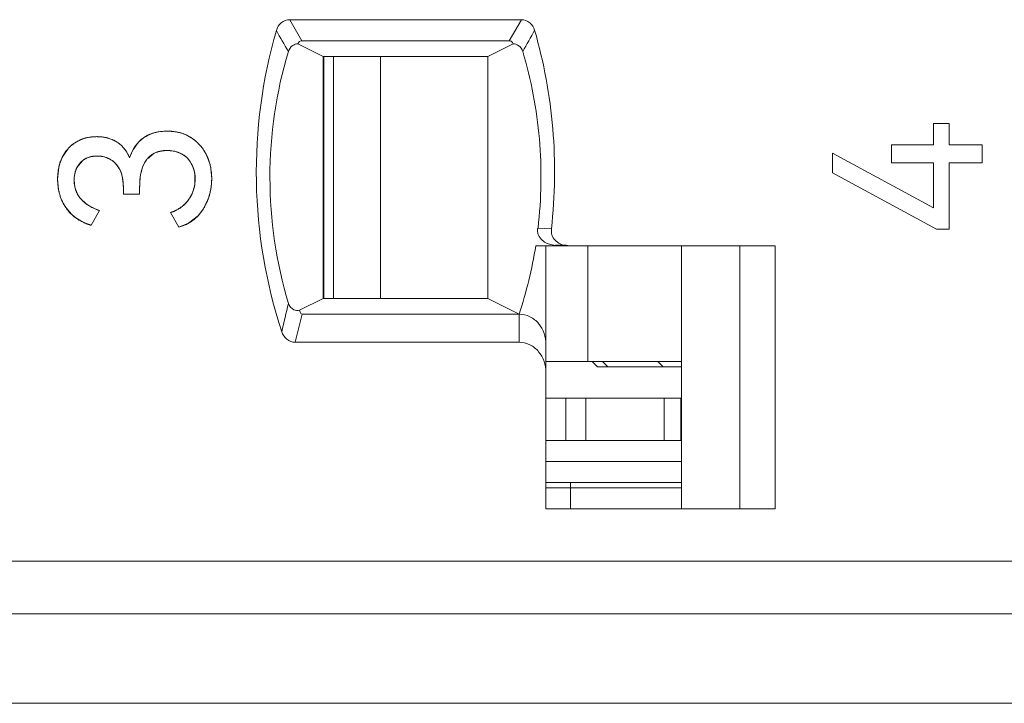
# Model space of a CAD drawing. Header units: millimetres. Extents: x 0 to 427, y 0 to 299.
# Tile 30 of 54: x 161 to 170, y 225 to 231. Entities that reach past the tile are written whole.
import ezdxf

# ---------------------------------------------------------------- set-up
doc = ezdxf.new("R2010")
doc.units = ezdxf.units.MM
doc.header["$LTSCALE"] = 23.1
doc.header["$MEASUREMENT"] = 0
doc.layers.get('0').update_dxf_attribs({"lineweight": 18})
for name, color, linetype in [('1_27', 7, 'Continuous'), ('1_35', 7, 'Continuous'), ('1_45', 7, 'Continuous'), ('1_6', 7, 'Continuous')]:
    doc.layers.add(name, color=color, linetype=linetype)

msp = doc.modelspace()

# ---------------------------------------------------------------- linework, layer by layer
at = {"color": 0, "linetype": 'Continuous', "lineweight": 0}
for p, q in [((161.8359, 230.1752), (161.886, 230.1878)), ((161.886, 230.1878), (161.9746, 230.1956)), ((161.9746, 230.1956), (162.0629, 230.1879)), ((162.0629, 230.1879), (162.1133, 230.1754)), ((169.2584, 230.2694), (169.4078, 230.2694)), ((169.2584, 230.0656), (169.2584, 230.2694)), ((169.4078, 230.2694), (169.4078, 230.0656)), ((161.1107, 230.0936), (161.1682, 230.1209)), ((161.1992, 230.1305), (161.3052, 230.1432)), ((161.3052, 230.1432), (161.3748, 230.1375)), ((161.7013, 230.0896), (161.7495, 230.1326)), ((161.7495, 230.1326), (161.8359, 230.1752)), ((160.9794, 229.9527), (161.0355, 230.0326)), ((161.542, 230.0562), (161.5836, 230.0058)), ((161.5836, 230.0058), (161.6175, 229.9415)), ((161.6561, 230.028), (161.6878, 230.0739)), ((161.8784, 229.997), (161.85, 229.9847)), ((161.9348, 230.0093), (161.8885, 230.0002)), ((161.9726, 230.0113), (161.9625, 230.0111)), ((162.0322, 230.0065), (161.9726, 230.0113)), ((162.1158, 229.9773), (162.0526, 230.0023)), ((168.8606, 230.0656), (169.2584, 230.0656)), ((168.8606, 229.8929), (168.8606, 230.0656)), ((169.4078, 230.0656), (169.7221, 230.0656)), ((169.7221, 230.0656), (169.7221, 229.8929)), ((160.9533, 229.8889), (160.9794, 229.9527)), ((161.1687, 229.9142), (161.1164, 229.8495)), ((161.3495, 229.9559), (161.2902, 229.9584)), ((161.4509, 229.9166), (161.3768, 229.9505)), ((161.85, 229.9847), (161.7861, 229.933)), ((162.3481, 229.9686), (162.3815, 229.8781)), ((169.2584, 229.4661), (168.2999, 229.9861)), ((168.2999, 229.7979), (168.2999, 229.9861)), ((160.9326, 229.7397), (160.9442, 229.854)), ((161.1164, 229.8495), (161.0965, 229.7943)), ((161.4966, 229.8733), (161.4738, 229.8981)), ((162.2278, 229.8285), (162.2122, 229.8707)), ((162.3895, 229.8402), (162.3975, 229.7435)), ((169.2584, 229.8929), (168.8606, 229.8929)), ((169.2584, 229.4661), (169.2584, 229.8929)), ((169.7221, 229.8929), (169.4078, 229.8929)), ((169.4078, 229.8929), (169.4078, 229.2643)), ((160.9419, 229.6376), (160.9326, 229.7397)), ((161.0898, 229.73), (161.0968, 229.6632)), ((161.0965, 229.7943), (161.0904, 229.7507)), ((161.5574, 229.6659), (161.55, 229.7471)), ((162.2368, 229.688), (162.2363, 229.7901)), ((168.2999, 229.7979), (169.2875, 229.2643)), ((161.0968, 229.6632), (161.1173, 229.6047)), ((161.5574, 229.598), (161.5574, 229.6659)), ((161.7126, 229.6562), (161.7126, 229.5961)), ((161.1519, 229.5524), (161.1993, 229.5077)), ((161.7126, 229.5961), (161.5574, 229.598)), ((162.3619, 229.5466), (162.318, 229.4574)), ((161.0645, 229.4067), (161.0131, 229.4651)), ((161.1993, 229.5077), (161.2588, 229.4705)), ((161.2508, 229.3012), (161.3304, 229.4409)), ((161.2588, 229.4705), (161.3304, 229.4409)), ((162.318, 229.4574), (162.2792, 229.4043)), ((162.0056, 229.4215), (162.0852, 229.2818)), ((162.2595, 229.3828), (162.1779, 229.3204)), ((162.1779, 229.3204), (162.0852, 229.2818)), ((169.4078, 229.2643), (169.2875, 229.2643))]:
    msp.add_line(p, q, dxfattribs=at)
at = {"color": 7, "linetype": 'Continuous', "lineweight": 0}
msp.add_line((112.9683, 224.7554), (209.5648, 224.7554), dxfattribs=at)
at = {"color": 0, "linetype": 'Continuous', "lineweight": 0}
for centre, radius, start, end in [((161.2888, 229.7973), 0.3457, 120.99997, 137.11039), ((161.286, 229.7927), 0.3488, 104.41491, 109.74637), ((161.3156, 229.7873), 0.3552, 75.32345, 80.39287), ((161.3194, 229.8031), 0.3389, 72.58494, 75.28185), ((161.3197, 229.8038), 0.3381, 69.59014, 72.58604), ((161.3232, 229.8126), 0.3287, 58.82337, 69.63844), ((161.9554, 229.8578), 0.344, 137.62359, 141.0718), ((161.995, 229.8063), 0.3875, 68.50676, 72.23662), ((161.9989, 229.8154), 0.3777, 57.37494, 68.54485), ((161.9983, 229.8155), 0.3779, 51.70152, 57.30197), ((161.9871, 229.8012), 0.3961, 47.16581, 51.71036), ((161.9796, 229.7929), 0.4072, 45.14671, 47.17794), ((162.0283, 229.8105), 0.4312, 153.97393, 162.31498), ((162.0175, 229.8156), 0.4193, 152.05273, 153.95544), ((162.0089, 229.8202), 0.4095, 149.49886, 152.05599), ((161.9513, 229.7869), 0.2223, 106.39398, 109.11883), ((161.9695, 229.6905), 0.3207, 94.76018, 96.22023), ((161.9711, 229.6717), 0.3396, 93.28301, 94.75951), ((161.9724, 229.6485), 0.3628, 91.57087, 93.27972), ((161.9829, 229.7154), 0.2953, 76.34937, 80.38255), ((161.9698, 229.7834), 0.4209, 37.74566, 45.11987), ((161.9619, 229.777), 0.4311, 34.96467, 37.7683), ((161.9595, 229.7753), 0.434, 31.33741, 34.9651), ((161.9602, 229.7757), 0.4332, 26.43538, 31.34118), ((161.292, 229.7611), 0.1965, 120.00742, 128.82935), ((161.313, 229.7), 0.2586, 75.71008, 81.87591), ((161.3247, 229.7371), 0.2194, 47.22115, 54.90907), ((161.3704, 229.7614), 0.4362, 165.1186, 167.74641), ((161.3461, 229.7678), 0.411, 162.87738, 165.11325), ((161.9707, 229.7586), 0.2662, 24.90363, 29.22876), ((161.9249, 229.7414), 0.3152, 11.51694, 16.03646), ((161.8957, 229.7546), 0.5012, 9.84201, 14.26635), ((161.4209, 229.7299), 0.3311, 176.39762, 179.99231), ((161.9144, 229.7392), 0.326, 8.97293, 11.52952), ((161.8149, 229.7457), 0.5826, 350.27643, 359.7788), ((161.4304, 229.731), 0.4974, 190.82924, 194.07814), ((161.9106, 229.7363), 0.3298, 337.18608, 351.56659), ((161.8329, 229.7428), 0.5644, 346.9481, 349.33793), ((161.8273, 229.7439), 0.5701, 349.33536, 350.24952), ((161.3474, 229.719), 0.2569, 206.40725, 220.43819), ((161.8667, 229.733), 0.5291, 339.37279, 340.18045), ((161.8507, 229.7384), 0.5461, 340.21122, 346.97381), ((161.904, 229.7424), 0.3366, 287.55818, 294.52059), ((161.8989, 229.7539), 0.3492, 294.49665, 298.65341), ((161.8967, 229.7581), 0.354, 298.65087, 303.65963), ((161.8972, 229.7574), 0.3531, 303.65466, 308.258), ((161.9026, 229.7507), 0.3445, 308.24089, 315.19484), ((161.3602, 229.7235), 0.4333, 226.96725, 231.56523), ((161.3777, 229.7458), 0.4617, 231.58762, 238.89483), ((161.3854, 229.7581), 0.4762, 238.85918, 239.85862), ((161.3875, 229.7616), 0.4803, 239.86063, 242.54544), ((161.9725, 229.6655), 0.4029, 315.43075, 319.58525), ((161.3889, 229.7643), 0.4834, 242.5443, 245.71035), ((161.3862, 229.7579), 0.4763, 245.68754, 253.48739)]:
    msp.add_arc(centre, radius, start, end, dxfattribs=at)
for points, knots in [([(161.9746, 230.1956), (161.9634, 230.1956), (161.9415, 230.1949), (161.9101, 230.192), (161.885, 230.1879), (161.8655, 230.1836), (161.8513, 230.1799), (161.8374, 230.1757), (161.8238, 230.1711), (161.8106, 230.1659), (161.7998, 230.1612), (161.7914, 230.1571), (161.7852, 230.154), (161.779, 230.1507), (161.774, 230.1479), (161.7699, 230.1456), (161.767, 230.1438), (161.764, 230.142), (161.7611, 230.1402), (161.7586, 230.1387), (161.7567, 230.1374), (161.7552, 230.1365), (161.754, 230.1357), (161.7531, 230.135), (161.7523, 230.1345), (161.7516, 230.134), (161.751, 230.1336), (161.7506, 230.1333), (161.7503, 230.1331), (161.75, 230.1329), (161.7498, 230.1328), (161.7497, 230.1327), (161.7496, 230.1326), (161.7495, 230.1326), (161.7495, 230.1326), (161.7495, 230.1326)], [0, 0, 0, 0, 0.125, 0.25, 0.375, 0.437501, 0.500001, 0.562501, 0.625001, 0.687501, 0.750001, 0.781251, 0.812501, 0.843751, 0.875001, 0.890626, 0.906251, 0.921876, 0.937501, 0.953126, 0.960939, 0.968751, 0.976564, 0.98047, 0.984376, 0.988282, 0.992189, 0.994142, 0.996095, 0.997071, 0.998048, 0.999025, 0.999513, 0.999757, 1, 1, 1, 1]), ([(162.2025, 230.1335), (162.1945, 230.1387), (162.1781, 230.1484), (162.1524, 230.161), (162.1301, 230.1699), (162.1117, 230.176), (162.0975, 230.1801), (162.0832, 230.1838), (162.0685, 230.1869), (162.0536, 230.1896), (162.0409, 230.1914), (162.0306, 230.1926), (162.0228, 230.1934), (162.0149, 230.1941), (162.0083, 230.1945), (162.003, 230.1948), (161.999, 230.195), (161.995, 230.1952), (161.9909, 230.1953), (161.9875, 230.1954), (161.9848, 230.1955), (161.9828, 230.1955), (161.9811, 230.1955), (161.9797, 230.1956), (161.9787, 230.1956), (161.9777, 230.1956), (161.9768, 230.1956), (161.9761, 230.1956), (161.9757, 230.1956), (161.9754, 230.1956), (161.9751, 230.1956), (161.9749, 230.1956), (161.9747, 230.1956), (161.9747, 230.1956), (161.9746, 230.1956), (161.9746, 230.1956)], [0, 0, 0, 0, 0.125, 0.25, 0.375, 0.437501, 0.500001, 0.562501, 0.625001, 0.687501, 0.750001, 0.781251, 0.812501, 0.843751, 0.875001, 0.890626, 0.906251, 0.921876, 0.937501, 0.953126, 0.960939, 0.968751, 0.976564, 0.98047, 0.984376, 0.988282, 0.992189, 0.994142, 0.996095, 0.997071, 0.998048, 0.999025, 0.999513, 0.999757, 1, 1, 1, 1]), ([(161.3052, 230.1432), (161.2913, 230.1432), (161.2641, 230.142), (161.2254, 230.1369), (161.1948, 230.1297), (161.1713, 230.1222), (161.1542, 230.1157), (161.1376, 230.1084), (161.1215, 230.1002), (161.1059, 230.0911), (161.0933, 230.0828), (161.0835, 230.0757), (161.0763, 230.0702), (161.0691, 230.0645), (161.0633, 230.0595), (161.0587, 230.0555), (161.0553, 230.0524), (161.0519, 230.0492), (161.0486, 230.046), (161.0458, 230.0433), (161.0436, 230.0411), (161.042, 230.0394), (161.0406, 230.038), (161.0395, 230.0369), (161.0387, 230.036), (161.0379, 230.0352), (161.0372, 230.0344), (161.0367, 230.0339), (161.0364, 230.0335), (161.0361, 230.0332), (161.0359, 230.033), (161.0357, 230.0328), (161.0356, 230.0327), (161.0355, 230.0326), (161.0355, 230.0326), (161.0355, 230.0326), (161.0355, 230.0326)], [0, 0, 0, 0, 0.125, 0.25, 0.375, 0.437501, 0.500001, 0.562501, 0.625001, 0.687501, 0.750001, 0.781251, 0.812501, 0.843751, 0.875001, 0.890626, 0.906251, 0.921876, 0.937501, 0.953126, 0.960939, 0.968751, 0.976564, 0.98047, 0.984376, 0.988282, 0.992189, 0.994142, 0.996095, 0.997071, 0.998048, 0.999025, 0.999513, 0.999757, 0.999997, 1, 1, 1, 1]), ([(161.4934, 230.0938), (161.4866, 230.0979), (161.4727, 230.1056), (161.4512, 230.1157), (161.4325, 230.1228), (161.4172, 230.1276), (161.4056, 230.1309), (161.3937, 230.1338), (161.3817, 230.1363), (161.3694, 230.1384), (161.359, 230.1399), (161.3507, 230.1408), (161.3443, 230.1415), (161.3379, 230.142), (161.3325, 230.1424), (161.3282, 230.1426), (161.325, 230.1428), (161.3217, 230.1429), (161.3184, 230.143), (161.3157, 230.1431), (161.3135, 230.1431), (161.3118, 230.1431), (161.3104, 230.1432), (161.3093, 230.1432), (161.3085, 230.1432), (161.3077, 230.1432), (161.307, 230.1432), (161.3064, 230.1432), (161.3061, 230.1432), (161.3058, 230.1432), (161.3056, 230.1432), (161.3054, 230.1432), (161.3053, 230.1432), (161.3052, 230.1432), (161.3052, 230.1432), (161.3052, 230.1432)], [0, 0, 0, 0, 0.125, 0.25, 0.375, 0.4375, 0.500001, 0.562501, 0.625001, 0.687501, 0.750001, 0.781251, 0.812501, 0.843751, 0.875001, 0.890626, 0.906251, 0.921876, 0.937501, 0.953126, 0.960939, 0.968751, 0.976564, 0.98047, 0.984376, 0.988282, 0.992189, 0.994142, 0.996095, 0.997071, 0.998048, 0.999024, 0.999513, 0.999757, 1, 1, 1, 1]), ([(161.6175, 229.9415), (161.6139, 229.95), (161.6064, 229.9666), (161.594, 229.9898), (161.5825, 230.0078), (161.5728, 230.0213), (161.5652, 230.031), (161.5573, 230.0403), (161.5491, 230.0492), (161.5406, 230.0577), (161.5332, 230.0644), (161.5272, 230.0696), (161.5226, 230.0734), (161.5179, 230.077), (161.5139, 230.08), (161.5107, 230.0823), (161.5083, 230.084), (161.5059, 230.0857), (161.5034, 230.0874), (161.5014, 230.0888), (161.4997, 230.0898), (161.4984, 230.0906), (161.4974, 230.0913), (161.4966, 230.0918), (161.4959, 230.0922), (161.4953, 230.0926), (161.4948, 230.0929), (161.4943, 230.0932), (161.4941, 230.0934), (161.4939, 230.0935), (161.4937, 230.0936), (161.4936, 230.0937), (161.4935, 230.0937), (161.4934, 230.0938), (161.4934, 230.0938), (161.4934, 230.0938), (161.4934, 230.0938)], [0, 0, 0, 0, 0.125, 0.25, 0.375, 0.437501, 0.500001, 0.562501, 0.625001, 0.687501, 0.750001, 0.781251, 0.812501, 0.843751, 0.875001, 0.890626, 0.906251, 0.921876, 0.937501, 0.953126, 0.960939, 0.968751, 0.976564, 0.98047, 0.984376, 0.988282, 0.992189, 0.994142, 0.996095, 0.997072, 0.998048, 0.999025, 0.999513, 0.999757, 0.999996, 1, 1, 1, 1]), ([(162.3481, 229.9686), (162.344, 229.9772), (162.3352, 229.9939), (162.3207, 230.0177), (162.3073, 230.0365), (162.2959, 230.0509), (162.287, 230.0613), (162.2777, 230.0715), (162.2681, 230.0813), (162.2581, 230.0908), (162.2494, 230.0985), (162.2423, 230.1044), (162.2369, 230.1088), (162.2314, 230.1131), (162.2267, 230.1167), (162.223, 230.1194), (162.2201, 230.1215), (162.2172, 230.1236), (162.2143, 230.1256), (162.2119, 230.1273), (162.2099, 230.1286), (162.2085, 230.1296), (162.2072, 230.1304), (162.2062, 230.131), (162.2055, 230.1315), (162.2047, 230.132), (162.2041, 230.1324), (162.2036, 230.1328), (162.2033, 230.133), (162.2031, 230.1331), (162.2029, 230.1332), (162.2027, 230.1333), (162.2026, 230.1334), (162.2025, 230.1334), (162.2025, 230.1335), (162.2025, 230.1335)], [0, 0, 0, 0, 0.125, 0.25, 0.375, 0.437501, 0.500001, 0.562501, 0.625001, 0.687501, 0.750001, 0.781251, 0.812501, 0.843751, 0.875001, 0.890626, 0.906251, 0.921876, 0.937501, 0.953126, 0.960939, 0.968751, 0.976564, 0.98047, 0.984376, 0.988282, 0.992189, 0.994142, 0.996095, 0.997071, 0.998048, 0.999025, 0.999513, 0.999757, 1, 1, 1, 1]), ([(161.0355, 230.0326), (161.0269, 230.0234), (161.0108, 230.0042), (160.9899, 229.9732), (160.9752, 229.9455), (160.965, 229.9222), (160.9582, 229.9042), (160.9521, 229.8856), (160.9469, 229.8665), (160.9425, 229.8467), (160.9395, 229.8299), (160.9375, 229.8161), (160.9362, 229.8056), (160.9351, 229.7949), (160.9343, 229.786), (160.9338, 229.7787), (160.9335, 229.7733), (160.9332, 229.7677), (160.933, 229.7622), (160.9328, 229.7576), (160.9327, 229.7538), (160.9327, 229.751), (160.9326, 229.7487), (160.9326, 229.7468), (160.9326, 229.7454), (160.9326, 229.7439), (160.9326, 229.7428), (160.9326, 229.7418), (160.9326, 229.7412), (160.9326, 229.7407), (160.9326, 229.7404), (160.9326, 229.7401), (160.9326, 229.7399), (160.9326, 229.7398), (160.9326, 229.7397), (160.9326, 229.7397)], [0, 0, 0, 0, 0.125, 0.25, 0.375, 0.437501, 0.500001, 0.562501, 0.625001, 0.687501, 0.750001, 0.781251, 0.812501, 0.843751, 0.875001, 0.890626, 0.906251, 0.921876, 0.937501, 0.953126, 0.960939, 0.968751, 0.976564, 0.98047, 0.984376, 0.988282, 0.992189, 0.994142, 0.996095, 0.997072, 0.998048, 0.999025, 0.999513, 0.999757, 1, 1, 1, 1]), ([(161.7126, 229.6562), (161.7126, 229.6858), (161.7153, 229.7412), (161.7275, 229.8134), (161.7444, 229.8642), (161.762, 229.8994), (161.7773, 229.923), (161.7945, 229.9438), (161.8138, 229.9618), (161.8352, 229.9771), (161.8546, 229.9875), (161.8712, 229.9944), (161.8842, 229.9989), (161.8976, 230.0027), (161.9092, 230.0053), (161.9188, 230.0071), (161.9261, 230.0082), (161.9335, 230.0091), (161.9411, 230.0099), (161.9475, 230.0104), (161.9527, 230.0107), (161.9566, 230.0109), (161.9599, 230.0111), (161.9625, 230.0111), (161.9645, 230.0112), (161.9665, 230.0112), (161.9682, 230.0113), (161.9695, 230.0113), (161.9704, 230.0113), (161.9711, 230.0113), (161.9716, 230.0113), (161.972, 230.0113), (161.9723, 230.0113), (161.9724, 230.0113), (161.9726, 230.0113), (161.9726, 230.0113), (161.9726, 230.0113)], [0, 0, 0, 0, 0.125, 0.25, 0.375, 0.4375, 0.5, 0.5625, 0.625, 0.6875, 0.75, 0.78125, 0.8125, 0.84375, 0.875, 0.890625, 0.90625, 0.921875, 0.9375, 0.953125, 0.960938, 0.96875, 0.976563, 0.980469, 0.984375, 0.988282, 0.992188, 0.994141, 0.996094, 0.997071, 0.998047, 0.999024, 0.999512, 0.999756, 0.999997, 1, 1, 1, 1]), ([(161.9726, 230.0113), (161.9831, 230.0113), (162.0035, 230.0105), (162.0325, 230.0069), (162.0552, 230.0019), (162.0724, 229.9967), (162.085, 229.9922), (162.0971, 229.9872), (162.1087, 229.9815), (162.1199, 229.9752), (162.1289, 229.9695), (162.1359, 229.9646), (162.1411, 229.9607), (162.1461, 229.9568), (162.1502, 229.9534), (162.1534, 229.9505), (162.1558, 229.9484), (162.1582, 229.9462), (162.1605, 229.944), (162.1624, 229.9421), (162.164, 229.9406), (162.1651, 229.9394), (162.166, 229.9384), (162.1668, 229.9376), (162.1674, 229.9371), (162.1679, 229.9365), (162.1684, 229.936), (162.1688, 229.9356), (162.169, 229.9353), (162.1692, 229.9351), (162.1693, 229.935), (162.1694, 229.9349), (162.1695, 229.9348), (162.1695, 229.9347), (162.1696, 229.9347), (162.1696, 229.9347)], [0, 0, 0, 0, 0.125, 0.25, 0.375, 0.437501, 0.500001, 0.562501, 0.625001, 0.687501, 0.750001, 0.781251, 0.812501, 0.843751, 0.875001, 0.890626, 0.906251, 0.921876, 0.937501, 0.953126, 0.960939, 0.968751, 0.976564, 0.98047, 0.984376, 0.988282, 0.992189, 0.994142, 0.996095, 0.997072, 0.998048, 0.999025, 0.999513, 0.999757, 1, 1, 1, 1]), ([(161.148, 229.8949), (161.1528, 229.9002), (161.163, 229.9102), (161.1796, 229.9232), (161.1947, 229.9324), (161.2074, 229.9387), (161.2173, 229.943), (161.2275, 229.9467), (161.2381, 229.95), (161.249, 229.9527), (161.2585, 229.9546), (161.2661, 229.9558), (161.272, 229.9567), (161.2779, 229.9573), (161.283, 229.9578), (161.287, 229.9581), (161.2901, 229.9583), (161.2932, 229.9585), (161.2963, 229.9586), (161.2989, 229.9587), (161.301, 229.9588), (161.3026, 229.9588), (161.3039, 229.9588), (161.305, 229.9589), (161.3058, 229.9589), (161.3066, 229.9589), (161.3073, 229.9589), (161.3078, 229.9589), (161.3081, 229.9589), (161.3084, 229.9589), (161.3086, 229.9589), (161.3088, 229.9589), (161.3089, 229.9589), (161.3089, 229.9589), (161.309, 229.9589), (161.309, 229.9589)], [0, 0, 0, 0, 0.125, 0.25, 0.375, 0.437501, 0.500001, 0.562501, 0.625001, 0.687501, 0.750001, 0.781251, 0.812501, 0.843751, 0.875001, 0.890626, 0.906251, 0.921876, 0.937501, 0.953126, 0.960939, 0.968751, 0.976564, 0.98047, 0.984376, 0.988282, 0.992189, 0.994142, 0.996095, 0.997071, 0.998048, 0.999025, 0.999513, 0.999757, 1, 1, 1, 1]), ([(161.2902, 229.9584), (161.2651, 229.957), (161.2317, 229.9506), (161.2013, 229.9357), (161.1937, 229.9313)], [0, 0, 0, 0, 0.739284, 1, 1, 1, 1]), ([(161.309, 229.9589), (161.318, 229.9589), (161.3358, 229.9581), (161.3611, 229.9546), (161.3812, 229.9497), (161.3967, 229.9447), (161.408, 229.9403), (161.419, 229.9353), (161.4297, 229.9298), (161.4401, 229.9237), (161.4485, 229.9181), (161.4551, 229.9133), (161.46, 229.9096), (161.4648, 229.9057), (161.4687, 229.9024), (161.4718, 229.8996), (161.4741, 229.8975), (161.4764, 229.8954), (161.4786, 229.8932), (161.4805, 229.8914), (161.482, 229.8899), (161.4831, 229.8888), (161.484, 229.8878), (161.4847, 229.8871), (161.4853, 229.8865), (161.4858, 229.8859), (161.4863, 229.8854), (161.4867, 229.8851), (161.4869, 229.8848), (161.4871, 229.8846), (161.4872, 229.8845), (161.4873, 229.8844), (161.4874, 229.8843), (161.4874, 229.8842), (161.4875, 229.8842), (161.4875, 229.8842)], [0, 0, 0, 0, 0.125, 0.25, 0.375001, 0.437501, 0.500001, 0.562501, 0.625001, 0.687501, 0.750001, 0.781251, 0.812501, 0.843751, 0.875001, 0.890626, 0.906251, 0.921876, 0.937501, 0.953126, 0.960939, 0.968751, 0.976564, 0.98047, 0.984376, 0.988283, 0.992189, 0.994142, 0.996095, 0.997072, 0.998048, 0.999025, 0.999513, 0.999757, 1, 1, 1, 1]), ([(161.7861, 229.933), (161.7832, 229.9296), (161.7225, 229.8545), (161.7126, 229.7476), (161.7126, 229.6562)], [0, 0, 0, 0, 0.046857, 1, 1, 1, 1]), ([(162.203, 229.8886), (162.1937, 229.9052), (162.1691, 229.9395), (162.1357, 229.9658), (162.1158, 229.9773)], [0, 0, 0, 0, 0.453553, 1, 1, 1, 1]), ([(162.1696, 229.9347), (162.1755, 229.9283), (162.1865, 229.9151), (162.2009, 229.8942), (162.2111, 229.8758), (162.2181, 229.8604), (162.2228, 229.8486), (162.2269, 229.8365), (162.2305, 229.8241), (162.2336, 229.8114), (162.2356, 229.8006), (162.237, 229.7918), (162.2379, 229.7851), (162.2387, 229.7784), (162.2392, 229.7727), (162.2395, 229.7681), (162.2398, 229.7646), (162.24, 229.7612), (162.2401, 229.7577), (162.2402, 229.7547), (162.2403, 229.7524), (162.2403, 229.7506), (162.2403, 229.7491), (162.2404, 229.7479), (162.2404, 229.7471), (162.2404, 229.7462), (162.2404, 229.7454), (162.2404, 229.7448), (162.2404, 229.7444), (162.2404, 229.7442), (162.2404, 229.7439), (162.2404, 229.7437), (162.2404, 229.7436), (162.2404, 229.7435), (162.2404, 229.7435), (162.2404, 229.7435), (162.2404, 229.7435)], [0, 0, 0, 0, 0.125, 0.25, 0.375, 0.437501, 0.500001, 0.562501, 0.625001, 0.687501, 0.750001, 0.781251, 0.812501, 0.843751, 0.875001, 0.890626, 0.906251, 0.921876, 0.937501, 0.953126, 0.960939, 0.968751, 0.976564, 0.98047, 0.984376, 0.988282, 0.992189, 0.994142, 0.996095, 0.997072, 0.998048, 0.999025, 0.999513, 0.999757, 0.999991, 1, 1, 1, 1]), ([(162.3975, 229.7435), (162.3975, 229.7537), (162.397, 229.7738), (162.3947, 229.8035), (162.3915, 229.8277), (162.3881, 229.8468), (162.3852, 229.8609), (162.3819, 229.8749), (162.3783, 229.8888), (162.3742, 229.9025), (162.3705, 229.9137), (162.3674, 229.9227), (162.3649, 229.9294), (162.3624, 229.936), (162.3601, 229.9415), (162.3583, 229.9459), (162.3569, 229.9491), (162.3555, 229.9524), (162.3541, 229.9557), (162.3529, 229.9584), (162.3519, 229.9605), (162.3511, 229.9621), (162.3505, 229.9635), (162.35, 229.9646), (162.3496, 229.9654), (162.3492, 229.9662), (162.3489, 229.9668), (162.3487, 229.9674), (162.3485, 229.9677), (162.3484, 229.968), (162.3483, 229.9682), (162.3482, 229.9683), (162.3481, 229.9685), (162.3481, 229.9685), (162.3481, 229.9686), (162.3481, 229.9686)], [0, 0, 0, 0, 0.125, 0.25, 0.375, 0.437501, 0.500001, 0.562501, 0.625001, 0.687501, 0.750001, 0.781251, 0.812501, 0.843751, 0.875001, 0.890626, 0.906251, 0.921876, 0.937501, 0.953126, 0.960939, 0.968751, 0.976564, 0.98047, 0.984376, 0.988282, 0.992189, 0.994142, 0.996095, 0.997071, 0.998048, 0.999025, 0.999513, 0.999757, 1, 1, 1, 1]), ([(161.0898, 229.73), (161.0898, 229.7384), (161.0904, 229.7548), (161.0931, 229.7783), (161.0969, 229.7969), (161.1009, 229.8112), (161.1043, 229.8217), (161.1081, 229.8318), (161.1124, 229.8417), (161.1172, 229.8513), (161.1216, 229.859), (161.1253, 229.8651), (161.1282, 229.8696), (161.1312, 229.874), (161.1338, 229.8776), (161.1359, 229.8804), (161.1376, 229.8825), (161.1392, 229.8846), (161.1409, 229.8867), (161.1424, 229.8885), (161.1435, 229.8898), (161.1444, 229.8908), (161.1451, 229.8917), (161.1457, 229.8924), (161.1462, 229.8929), (161.1466, 229.8934), (161.147, 229.8938), (161.1473, 229.8941), (161.1475, 229.8943), (161.1476, 229.8945), (161.1478, 229.8946), (161.1479, 229.8947), (161.1479, 229.8948), (161.148, 229.8948), (161.148, 229.8949), (161.148, 229.8949)], [0, 0, 0, 0, 0.125, 0.25, 0.375, 0.4375, 0.500001, 0.562501, 0.625001, 0.687501, 0.750001, 0.781251, 0.812501, 0.843751, 0.875001, 0.890626, 0.906251, 0.921876, 0.937501, 0.953126, 0.960939, 0.968751, 0.976564, 0.98047, 0.984376, 0.988282, 0.992189, 0.994142, 0.996095, 0.997071, 0.998048, 0.999025, 0.999513, 0.999757, 1, 1, 1, 1]), ([(161.4875, 229.8842), (161.4933, 229.878), (161.5042, 229.8648), (161.5184, 229.8429), (161.5284, 229.8229), (161.5354, 229.8057), (161.54, 229.7924), (161.5441, 229.7785), (161.5476, 229.764), (161.5507, 229.749), (161.5527, 229.7361), (161.5541, 229.7255), (161.555, 229.7174), (161.5557, 229.7091), (161.5562, 229.7021), (161.5566, 229.6965), (161.5568, 229.6922), (161.557, 229.6879), (161.5571, 229.6836), (161.5572, 229.6799), (161.5573, 229.677), (161.5573, 229.6748), (161.5573, 229.6729), (161.5574, 229.6715), (161.5574, 229.6704), (161.5574, 229.6692), (161.5574, 229.6683), (161.5574, 229.6676), (161.5574, 229.6671), (161.5574, 229.6667), (161.5574, 229.6664), (161.5574, 229.6662), (161.5574, 229.666), (161.5574, 229.666), (161.5574, 229.6659), (161.5574, 229.6659)], [0, 0, 0, 0, 0.125, 0.25, 0.375001, 0.437501, 0.500001, 0.562501, 0.625001, 0.687501, 0.750001, 0.781251, 0.812501, 0.843751, 0.875001, 0.890626, 0.906252, 0.921877, 0.937502, 0.953127, 0.960939, 0.968752, 0.976564, 0.98047, 0.984377, 0.988283, 0.992189, 0.994142, 0.996095, 0.997072, 0.998049, 0.999025, 0.999513, 0.999758, 1, 1, 1, 1]), ([(160.9326, 229.7397), (160.9326, 229.7266), (160.9334, 229.7008), (160.9372, 229.6634), (160.9425, 229.6332), (160.9479, 229.6097), (160.9526, 229.5924), (160.958, 229.5754), (160.964, 229.5587), (160.9706, 229.5423), (160.9766, 229.5289), (160.9817, 229.5183), (160.9857, 229.5105), (160.9899, 229.5027), (160.9935, 229.4963), (160.9965, 229.4912), (160.9987, 229.4874), (161.001, 229.4837), (161.0033, 229.4799), (161.0053, 229.4768), (161.0069, 229.4743), (161.0081, 229.4725), (161.0092, 229.4709), (161.01, 229.4697), (161.0106, 229.4688), (161.0112, 229.4678), (161.0117, 229.4671), (161.0121, 229.4665), (161.0124, 229.4661), (161.0126, 229.4658), (161.0128, 229.4655), (161.0129, 229.4654), (161.013, 229.4652), (161.013, 229.4651), (161.0131, 229.4651), (161.0131, 229.4651), (161.0131, 229.4651)], [0, 0, 0, 0, 0.125, 0.25, 0.375, 0.4375, 0.500001, 0.562501, 0.625001, 0.687501, 0.750001, 0.781251, 0.812501, 0.843751, 0.875001, 0.890626, 0.906251, 0.921876, 0.937501, 0.953126, 0.960939, 0.968751, 0.976564, 0.98047, 0.984376, 0.988282, 0.992189, 0.994142, 0.996095, 0.997071, 0.998048, 0.999025, 0.999513, 0.999757, 0.999976, 1, 1, 1, 1]), ([(161.1519, 229.5524), (161.1467, 229.5584), (161.137, 229.5709), (161.1244, 229.5906), (161.1155, 229.6078), (161.1094, 229.6221), (161.1052, 229.6331), (161.1016, 229.6443), (161.0984, 229.6558), (161.0958, 229.6675), (161.094, 229.6775), (161.0927, 229.6856), (161.092, 229.6918), (161.0913, 229.698), (161.0908, 229.7032), (161.0905, 229.7074), (161.0903, 229.7106), (161.0902, 229.7138), (161.09, 229.717), (161.0899, 229.7197), (161.0899, 229.7218), (161.0898, 229.7235), (161.0898, 229.7248), (161.0898, 229.7259), (161.0898, 229.7267), (161.0898, 229.7275), (161.0898, 229.7282), (161.0898, 229.7288), (161.0898, 229.7291), (161.0898, 229.7294), (161.0898, 229.7296), (161.0898, 229.7297), (161.0898, 229.7299), (161.0898, 229.7299), (161.0898, 229.73), (161.0898, 229.73)], [0, 0, 0, 0, 0.125, 0.25, 0.375, 0.437501, 0.500001, 0.562501, 0.625001, 0.687501, 0.750001, 0.781251, 0.812501, 0.843751, 0.875001, 0.890626, 0.906251, 0.921876, 0.937501, 0.953126, 0.960939, 0.968751, 0.976564, 0.98047, 0.984376, 0.988282, 0.992189, 0.994142, 0.996095, 0.997071, 0.998048, 0.999025, 0.999513, 0.999757, 1, 1, 1, 1]), ([(162.2404, 229.7435), (162.2404, 229.7348), (162.2398, 229.7175), (162.237, 229.692), (162.2331, 229.6711), (162.2291, 229.6546), (162.2257, 229.6424), (162.2217, 229.6302), (162.2174, 229.6182), (162.2125, 229.6063), (162.2081, 229.5965), (162.2043, 229.5887), (162.2013, 229.5828), (162.1983, 229.577), (162.1956, 229.5722), (162.1934, 229.5684), (162.1918, 229.5655), (162.1901, 229.5627), (162.1884, 229.5598), (162.1869, 229.5575), (162.1857, 229.5556), (162.1848, 229.5541), (162.1841, 229.553), (162.1835, 229.552), (162.183, 229.5513), (162.1826, 229.5506), (162.1822, 229.55), (162.1819, 229.5495), (162.1817, 229.5492), (162.1815, 229.549), (162.1814, 229.5488), (162.1813, 229.5487), (162.1813, 229.5486), (162.1812, 229.5485), (162.1812, 229.5485), (162.1812, 229.5485)], [0, 0, 0, 0, 0.125, 0.25, 0.375, 0.4375, 0.500001, 0.562501, 0.625001, 0.687501, 0.750001, 0.781251, 0.812501, 0.843751, 0.875001, 0.890626, 0.906251, 0.921876, 0.937501, 0.953126, 0.960939, 0.968751, 0.976564, 0.98047, 0.984376, 0.988282, 0.992189, 0.994142, 0.996095, 0.997071, 0.998048, 0.999025, 0.999513, 0.999757, 1, 1, 1, 1]), ([(162.318, 229.4574), (162.3246, 229.4683), (162.337, 229.4904), (162.3532, 229.5242), (162.3646, 229.5531), (162.3724, 229.5766), (162.3777, 229.5944), (162.3824, 229.6123), (162.3864, 229.6305), (162.3898, 229.6489), (162.3922, 229.6643), (162.3937, 229.6768), (162.3947, 229.6862), (162.3956, 229.6956), (162.3962, 229.7035), (162.3965, 229.7098), (162.3968, 229.7146), (162.397, 229.7194), (162.3972, 229.7242), (162.3973, 229.7282), (162.3974, 229.7314), (162.3974, 229.7338), (162.3974, 229.7358), (162.3975, 229.7374), (162.3975, 229.7386), (162.3975, 229.7398), (162.3975, 229.7409), (162.3975, 229.7417), (162.3975, 229.7422), (162.3975, 229.7426), (162.3975, 229.7429), (162.3975, 229.7431), (162.3975, 229.7433), (162.3975, 229.7434), (162.3975, 229.7435), (162.3975, 229.7435)], [0, 0, 0, 0, 0.125, 0.25, 0.375, 0.437501, 0.500001, 0.562501, 0.625001, 0.687501, 0.750001, 0.781251, 0.812501, 0.843751, 0.875001, 0.890626, 0.906251, 0.921876, 0.937501, 0.953126, 0.960939, 0.968751, 0.976564, 0.98047, 0.984376, 0.988282, 0.992189, 0.994142, 0.996095, 0.997072, 0.998048, 0.999025, 0.999513, 0.999757, 1, 1, 1, 1]), ([(161.0131, 229.4651), (160.9856, 229.5036), (160.9633, 229.5528), (160.9495, 229.6041), (160.948, 229.61)], [0, 0, 0, 0, 0.885749, 1, 1, 1, 1]), ([(161.3304, 229.4409), (161.3207, 229.4441), (161.3019, 229.4509), (161.2753, 229.4622), (161.2546, 229.4725), (161.2389, 229.4812), (161.2275, 229.4881), (161.2165, 229.4952), (161.206, 229.5025), (161.1959, 229.5102), (161.1879, 229.5168), (161.1816, 229.5222), (161.1771, 229.5263), (161.1726, 229.5305), (161.169, 229.534), (161.1661, 229.5369), (161.164, 229.539), (161.1619, 229.5412), (161.1599, 229.5434), (161.1582, 229.5453), (161.1568, 229.5467), (161.1558, 229.5479), (161.155, 229.5488), (161.1543, 229.5496), (161.1538, 229.5501), (161.1534, 229.5507), (161.1529, 229.5512), (161.1526, 229.5515), (161.1524, 229.5518), (161.1523, 229.552), (161.1521, 229.5521), (161.152, 229.5522), (161.152, 229.5523), (161.1519, 229.5523), (161.1519, 229.5524), (161.1519, 229.5524)], [0, 0, 0, 0, 0.125, 0.25, 0.375, 0.4375, 0.500001, 0.562501, 0.625001, 0.687501, 0.750001, 0.781251, 0.812501, 0.843751, 0.875001, 0.890626, 0.906251, 0.921876, 0.937501, 0.953126, 0.960939, 0.968751, 0.976564, 0.98047, 0.984376, 0.988282, 0.992189, 0.994142, 0.996095, 0.997071, 0.998048, 0.999025, 0.999513, 0.999757, 1, 1, 1, 1]), ([(162.1812, 229.5485), (162.1762, 229.541), (162.1658, 229.5265), (162.1483, 229.5064), (162.1322, 229.4911), (162.1185, 229.4797), (162.1077, 229.4716), (162.0966, 229.4638), (162.0849, 229.4565), (162.0728, 229.4496), (162.0624, 229.4442), (162.0538, 229.4401), (162.0472, 229.4371), (162.0406, 229.4343), (162.0349, 229.432), (162.0304, 229.4302), (162.0269, 229.4288), (162.0234, 229.4275), (162.0199, 229.4263), (162.017, 229.4252), (162.0146, 229.4244), (162.0128, 229.4238), (162.0113, 229.4233), (162.0101, 229.4229), (162.0092, 229.4226), (162.0083, 229.4223), (162.0076, 229.4221), (162.0069, 229.4219), (162.0066, 229.4218), (162.0063, 229.4217), (162.006, 229.4216), (162.0059, 229.4216), (162.0057, 229.4215), (162.0057, 229.4215), (162.0056, 229.4215), (162.0056, 229.4215)], [0, 0, 0, 0, 0.125, 0.25, 0.375, 0.4375, 0.5, 0.5625, 0.625, 0.6875, 0.75, 0.78125, 0.8125, 0.84375, 0.875, 0.890625, 0.90625, 0.921875, 0.9375, 0.953125, 0.960938, 0.96875, 0.976563, 0.980469, 0.984375, 0.988281, 0.992188, 0.994141, 0.996094, 0.997071, 0.998047, 0.999024, 0.999512, 0.999756, 1, 1, 1, 1]), ([(162.147, 229.508), (162.1595, 229.5205), (162.1859, 229.5518), (162.2056, 229.5874), (162.2145, 229.6085)], [0, 0, 0, 0, 0.434264, 1, 1, 1, 1]), ([(161.0131, 229.4651), (161.0198, 229.4553), (161.034, 229.4365), (161.0577, 229.4105), (161.0795, 229.3906), (161.0981, 229.3759), (161.1127, 229.3653), (161.1278, 229.3554), (161.1436, 229.346), (161.1599, 229.3371), (161.1741, 229.3302), (161.1857, 229.3249), (161.1945, 229.3211), (161.2035, 229.3174), (161.2111, 229.3145), (161.2173, 229.3122), (161.222, 229.3105), (161.2267, 229.3089), (161.2314, 229.3073), (161.2354, 229.306), (161.2386, 229.3049), (161.241, 229.3042), (161.2431, 229.3035), (161.2447, 229.303), (161.2459, 229.3027), (161.2471, 229.3023), (161.2481, 229.302), (161.2489, 229.3017), (161.2495, 229.3016), (161.2499, 229.3015), (161.2502, 229.3014), (161.2504, 229.3013), (161.2506, 229.3012), (161.2507, 229.3012), (161.2508, 229.3012), (161.2508, 229.3012), (161.2508, 229.3012)], [0, 0, 0, 0, 0.125, 0.25, 0.375, 0.4375, 0.5, 0.5625, 0.625, 0.6875, 0.75, 0.78125, 0.8125, 0.84375, 0.875, 0.890625, 0.90625, 0.921875, 0.9375, 0.953125, 0.960938, 0.96875, 0.976563, 0.980469, 0.984375, 0.988281, 0.992188, 0.994141, 0.996094, 0.997071, 0.998047, 0.999024, 0.999512, 0.999756, 0.999997, 1, 1, 1, 1]), ([(162.0852, 229.2818), (162.0979, 229.2855), (162.1227, 229.2938), (162.1576, 229.309), (162.1847, 229.3239), (162.2053, 229.3372), (162.2201, 229.3478), (162.2344, 229.3591), (162.2481, 229.3711), (162.2612, 229.3838), (162.2716, 229.3949), (162.2797, 229.4041), (162.2856, 229.4112), (162.2914, 229.4185), (162.296, 229.4247), (162.2997, 229.4297), (162.3024, 229.4336), (162.3051, 229.4374), (162.3078, 229.4413), (162.3099, 229.4446), (162.3117, 229.4473), (162.3129, 229.4493), (162.314, 229.4509), (162.3149, 229.4523), (162.3155, 229.4533), (162.3161, 229.4543), (162.3166, 229.4552), (162.3171, 229.4558), (162.3173, 229.4563), (162.3175, 229.4566), (162.3177, 229.4569), (162.3178, 229.4571), (162.3179, 229.4572), (162.3179, 229.4573), (162.318, 229.4574), (162.318, 229.4574)], [0, 0, 0, 0, 0.125, 0.25, 0.375, 0.437501, 0.500001, 0.562501, 0.625001, 0.687501, 0.750001, 0.781251, 0.812501, 0.843751, 0.875001, 0.890626, 0.906251, 0.921876, 0.937501, 0.953126, 0.960939, 0.968751, 0.976564, 0.98047, 0.984376, 0.988282, 0.992189, 0.994142, 0.996095, 0.997072, 0.998048, 0.999025, 0.999513, 0.999757, 1, 1, 1, 1])]:
    msp.add_open_spline(points, degree=3, knots=knots, dxfattribs=at)
for points in [[(161.7495, 230.1326), (161.6887, 230.0905), (161.6447, 230.0268), (161.6175, 229.9415)], [(161.55, 229.7471), (161.5414, 229.7931), (161.5245, 229.8376), (161.4966, 229.8733)]]:
    msp.add_open_spline(points, degree=3, dxfattribs=at)
at = {"layer": '1_27', "color": 7, "linetype": 'Continuous', "lineweight": 0}
for p, q in [((165.8095, 226.6054), (165.8095, 226.8554)), ((165.5754, 226.8054), (166.8645, 226.8054))]:
    msp.add_line(p, q, dxfattribs=at)
at = {"layer": '1_35', "color": 7, "linetype": 'Continuous', "lineweight": 0}
for p, q in [((163.5556, 228.6054), (163.5556, 230.9054)), ((164.0015, 230.9054), (164.0015, 228.6054)), ((165.9743, 228.0054), (165.9743, 229.1054)), ((165.5754, 228.0054), (166.8645, 228.0054))]:
    msp.add_line(p, q, dxfattribs=at)
at = {"layer": '1_45', "color": 7, "linetype": 'Continuous', "lineweight": 0}
for p, q in [((163.4648, 230.9054), (163.4648, 228.6054)), ((166.8645, 227.6554), (165.5754, 227.6554)), ((165.7632, 227.2554), (165.7632, 227.6554)), ((165.9558, 227.6554), (165.9558, 227.2554)), ((166.7004, 227.2554), (166.7004, 227.6554)), ((166.8573, 227.2554), (166.8573, 227.6554)), ((165.5754, 227.2554), (166.8645, 227.2554))]:
    msp.add_line(p, q, dxfattribs=at)
at = {"layer": '1_6', "color": 7, "linetype": 'Continuous', "lineweight": 0}
for p, q in [((163.1387, 231.2554), (165.3421, 231.2554)), ((163.255, 231.0554), (163.1387, 231.2554)), ((165.3421, 231.2554), (165.2253, 231.0554)), ((163.4575, 230.9054), (163.2173, 231.0258)), ((163.255, 231.0554), (165.2253, 231.0554)), ((165.2631, 231.0258), (165.0229, 230.9054)), ((163.4575, 230.9054), (165.0229, 230.9054)), ((163.4575, 230.9054), (163.4575, 228.6054)), ((165.0229, 228.6054), (165.0229, 230.9054)), ((165.629, 229.2664), (165.5011, 229.2745)), ((165.4779, 229.1054), (167.7542, 229.1054)), ((165.5754, 226.6054), (165.5754, 229.1054)), ((165.6351, 229.1142), (165.6645, 229.1099)), ((165.6645, 229.1101), (165.6664, 229.1099)), ((165.6648, 229.112), (165.7687, 229.112)), ((165.7829, 229.1069), (165.7682, 229.1088)), ((166.8645, 229.1054), (166.8645, 226.6054)), ((167.4174, 229.1054), (167.4174, 226.6054)), ((167.7542, 229.1054), (167.7542, 226.6054)), ((163.2329, 228.492), (163.4575, 228.6054)), ((165.0229, 228.6054), (163.4575, 228.6054)), ((165.0229, 228.6054), (165.3201, 228.4554)), ((163.1914, 228.1887), (163.2564, 228.4554)), ((165.3201, 228.4554), (163.2564, 228.4554)), ((165.3201, 228.1887), (165.3201, 228.4554)), ((165.3201, 228.1887), (163.1914, 228.1887)), ((166.0648, 227.9554), (166.0148, 228.0054)), ((166.0648, 227.9554), (166.8645, 227.9554)), ((166.1136, 228.0054), (166.1626, 227.9554)), ((166.6885, 227.9554), (166.6395, 228.0054)), ((165.5754, 227.0554), (166.8645, 227.0554)), ((166.8645, 226.8554), (165.5754, 226.8554)), ((167.7542, 226.6054), (165.5754, 226.6054)), ((137.3867, 226.1054), (205.0723, 226.1054)), ((137.045, 225.6054), (206.6631, 225.6054))]:
    msp.add_line(p, q, dxfattribs=at)
for centre, radius, start, end in [((173.3749, 236.941), 11.8696, 209.18534, 210.29391), ((156.3482, 236.1744), 10.4098, 329.89917, 331.16916), ((161.4021, 229.7506), 4.1265, 341.70634, 351.00373), ((259.7245, 205.4826), 99.3149, 166.564534, 166.724665)]:
    msp.add_arc(centre, radius, start, end, dxfattribs=at)
for points, knots in [([(163.1386, 231.2554), (163.1101, 231.255), (163.0519, 231.2325), (163.0202, 231.1804), (163.0121, 231.153)], [0, 0, 0, 0, 0.499144, 1, 1, 1, 1]), ([(165.4678, 231.1546), (165.4594, 231.1816), (165.4277, 231.2328), (165.3702, 231.2547), (165.342, 231.2554)], [0, 0, 0, 0, 0.501026, 1, 1, 1, 1]), ([(163.0121, 231.153), (162.8782, 230.689), (162.7488, 229.7155), (162.9131, 228.7473), (163.0635, 228.2884)], [0, 0, 0, 0, 0.5, 1, 1, 1, 1]), ([(165.6272, 229.2666), (165.6615, 229.582), (165.6721, 230.221), (165.5552, 230.8495), (165.4678, 231.1546)], [0, 0, 0, 0, 0.499974, 1, 1, 1, 1]), ([(163.1261, 230.9535), (163.1329, 230.9764), (163.1589, 231.0138), (163.2003, 231.0247), (163.2173, 231.0257)], [0, 0, 0, 0, 0.583737, 1, 1, 1, 1]), ([(163.255, 231.0554), (163.2445, 231.0554), (163.2272, 231.0467), (163.2196, 231.0316), (163.2173, 231.0258)], [0, 0, 0, 0, 0.625369, 1, 1, 1, 1]), ([(165.2253, 231.0554), (165.2321, 231.0553), (165.2494, 231.0505), (165.2592, 231.035), (165.2631, 231.0258)], [0, 0, 0, 0, 0.40183, 1, 1, 1, 1]), ([(165.2631, 231.0258), (165.2801, 231.0248), (165.3214, 231.0136), (165.3474, 230.9763), (165.3543, 230.9536)], [0, 0, 0, 0, 0.417911, 1, 1, 1, 1]), ([(163.1276, 228.5584), (163.0114, 228.9448), (162.8912, 229.7558), (163.0104, 230.567), (163.1261, 230.9535)], [0, 0, 0, 0, 0.5, 1, 1, 1, 1]), ([(165.3543, 230.9536), (165.4346, 230.6829), (165.542, 230.124), (165.532, 229.5551), (165.5, 229.2746)], [0, 0, 0, 0, 0.500019, 1, 1, 1, 1]), ([(165.5, 229.2746), (165.4927, 229.2653), (165.4944, 229.2386), (165.5059, 229.1979), (165.537, 229.1568), (165.5839, 229.1264), (165.6183, 229.1177), (165.6351, 229.1142)], [0, 0, 0, 0, 0.150842, 0.297456, 0.552713, 0.781106, 1, 1, 1, 1]), ([(165.6619, 229.1587), (165.6485, 229.1727), (165.627, 229.2072), (165.6257, 229.2473), (165.6272, 229.2666)], [0, 0, 0, 0, 0.499957, 1, 1, 1, 1]), ([(163.2329, 228.492), (163.2148, 228.4888), (163.1664, 228.4906), (163.1352, 228.5331), (163.1276, 228.5584)], [0, 0, 0, 0, 0.410182, 1, 1, 1, 1]), ([(163.2329, 228.492), (163.2342, 228.4857), (163.2357, 228.471), (163.2478, 228.4565), (163.2564, 228.4554)], [0, 0, 0, 0, 0.428267, 1, 1, 1, 1]), ([(165.5754, 228.1684), (165.5754, 228.238), (165.5384, 228.3481), (165.4267, 228.4379), (165.3553, 228.4555), (165.3201, 228.4554)], [0, 0, 0, 0, 0.496875, 0.748597, 1, 1, 1, 1]), ([(163.0635, 228.2884), (163.0723, 228.2613), (163.1048, 228.2102), (163.1631, 228.1886), (163.1914, 228.1887)], [0, 0, 0, 0, 0.50159, 1, 1, 1, 1]), ([(165.3201, 228.1887), (165.3553, 228.1888), (165.4268, 228.1712), (165.5385, 228.0815), (165.5754, 227.9714), (165.5754, 227.9018)], [0, 0, 0, 0, 0.251498, 0.503184, 1, 1, 1, 1])]:
    msp.add_open_spline(points, degree=3, knots=knots, dxfattribs=at)
msp.add_open_spline([(165.7681, 229.1072), (165.7288, 229.1104), (165.689, 229.1302), (165.6619, 229.1587)], degree=3, dxfattribs=at)

doc.saveas('drawing.dxf')
